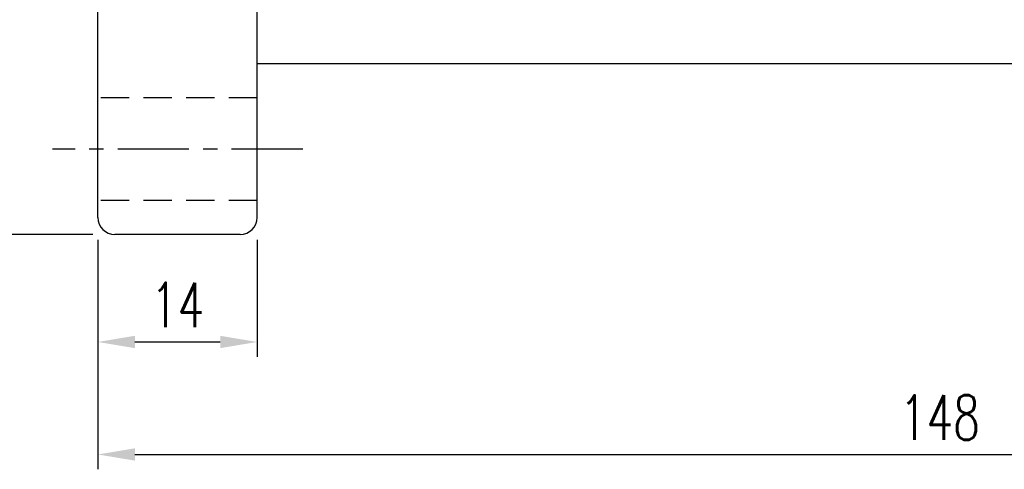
# Model space of a CAD drawing. Extents: x -262 to 1129, y 53 to 216.
# Tile 2 of 51: x 956 to 1042, y 82 to 122. Entities that reach past the tile are written whole.
import ezdxf

# ---------------------------------------------------------------- set-up
doc = ezdxf.new("R2010")
doc.units = 0
doc.header["$MEASUREMENT"] = 0
doc.header["$PDMODE"] = 1
doc.linetypes.add('CENTER', pattern=[2, 1.25, -0.25, 0.25, -0.25])
doc.linetypes.add('DASHED', pattern=[0.75, 0.5, -0.25])
doc.layers.get('DEFPOINTS').update_dxf_attribs({"linetype": 'CONTINUOUS'})
for name, color, linetype in [('CL', 1, 'CENTER'), ('DIM', 4, 'CONTINUOUS'), ('HID', 2, 'DASHED'), ('OUT', 3, 'CONTINUOUS')]:
    doc.layers.add(name, color=color, linetype=linetype)
doc.styles.add('CHN', font='SIMPLEX.shx', dxfattribs={"width": 0.7, "bigfont": 'CHINESET.shx'})
doc.styles.add('DIM-7', font='SIMPLEX.shx', dxfattribs={"width": 0.7, "bigfont": 'chineset.shx'})
doc.dimstyles.get("Standard").update_dxf_attribs({"dimscale": 1.2, "dimtxt": 4, "dimasz": 3, "dimexe": 1, "dimexo": 0.5, "dimgap": 1, "dimtad": 1, "dimdsep": 46, "dimtxsty": 'CHN', "dimcen": 0.09, "dimclrd": 256, "dimclre": 256, "dimclrt": 256, "dimadec": 0, "dimazin": 0, "dimtp": 1, "dimtm": 1, "dimtfac": 0.6, "dimtix": 1, "dimtmove": 2, "dimatfit": 3, "dimfxl": 1, "dimtvp": 0.85, "dimtolj": 1, "dimarcsym": 0})

# ---------------------------------------------------------------- blocks, each defined once
blk = doc.blocks.new('*D18')
at = {"layer": 'DEFPOINTS', "color": 0, "transparency": 16777216}
for p in [(962.809, 104.491), (976.809, 104.491), (976.809, 93.561)]:
    blk.add_point(p, dxfattribs=at)
at = {"layer": 'DIM', "color": 0, "lineweight": -2, "transparency": 16777216}
for p, q in [((962.809, 102.541), (962.809, 92.261)), ((976.809, 102.541), (976.809, 92.261)), ((966.059, 93.561), (973.559, 93.561))]:
    blk.add_line(p, q, dxfattribs=at)
at = {"layer": 'DIM', "color": 0, "transparency": 16777216}
for points in [[(966.059, 94.103), (966.059, 93.019), (962.809, 93.561)], [(973.559, 94.103), (973.559, 93.019), (976.809, 93.561)]]:
    blk.add_solid(points, dxfattribs=at)
at = {"layer": 'DIM', "color": 0, "transparency": 16777216, "insert": (969.809, 96.811), "char_height": 3.9, "attachment_point": 5, "style": 'DIM-7'}
blk.add_mtext('\\A1;14', dxfattribs=at)
blk = doc.blocks.new('*D19')
at = {"layer": 'DEFPOINTS', "color": 0, "transparency": 16777216}
for p in [(1110.809, 129.718), (962.809, 104.491), (1110.809, 83.684)]:
    blk.add_point(p, dxfattribs=at)
at = {"layer": 'DIM', "color": 0, "lineweight": -2, "transparency": 16777216}
for p, q in [((1110.809, 127.768), (1110.809, 82.384)), ((962.809, 102.541), (962.809, 82.384)), ((966.059, 83.684), (1107.559, 83.684))]:
    blk.add_line(p, q, dxfattribs=at)
at = {"layer": 'DIM', "color": 0, "transparency": 16777216}
for points in [[(966.059, 84.225), (966.059, 83.142), (962.809, 83.684)], [(1107.559, 84.225), (1107.559, 83.142), (1110.809, 83.684)]]:
    blk.add_solid(points, dxfattribs=at)
at = {"layer": 'DIM', "color": 0, "transparency": 16777216, "insert": (1036.809, 86.934), "char_height": 3.9, "attachment_point": 5, "style": 'DIM-7'}
blk.add_mtext('\\A1;148', dxfattribs=at)
blk = doc.blocks.new('*D20')
at = {"layer": 'DEFPOINTS', "color": 0, "transparency": 16777216}
for p in [(964.309, 195.991), (949.457, 102.991), (964.309, 102.991)]:
    blk.add_point(p, dxfattribs=at)
at = {"layer": 'DIM', "color": 0, "lineweight": -2, "transparency": 16777216}
for p, q in [((962.359, 195.991), (948.157, 195.991)), ((949.457, 192.741), (949.457, 106.241)), ((962.359, 102.991), (948.157, 102.991))]:
    blk.add_line(p, q, dxfattribs=at)
at = {"layer": 'DIM', "color": 0, "transparency": 16777216}
for points in [[(948.916, 192.741), (949.999, 192.741), (949.457, 195.991)], [(948.916, 106.241), (949.999, 106.241), (949.457, 102.991)]]:
    blk.add_solid(points, dxfattribs=at)
at = {"layer": 'DIM', "color": 0, "transparency": 16777216, "insert": (946.207, 149.491), "char_height": 3.9, "attachment_point": 5, "rotation": 90, "style": 'DIM-7'}
blk.add_mtext('\\A1;%%C93', dxfattribs=at)

msp = doc.modelspace()

# ---------------------------------------------------------------- linework, layer by layer
at = {"layer": 'CL', "color": 7, "ltscale": 5}
msp.add_line((980.809, 110.491), (958.809, 110.491), dxfattribs=at)
at = {"layer": 'HID', "color": 7, "ltscale": 5}
for p, q in [((976.809, 114.991), (962.809, 114.991)), ((976.809, 105.991), (962.809, 105.991))]:
    msp.add_line(p, q, dxfattribs=at)
at = {"layer": 'OUT', "color": 7, "ltscale": 5}
for p, q in [((962.809, 104.491), (962.809, 194.491)), ((976.809, 104.491), (976.809, 194.491)), ((1109.309, 117.991), (976.809, 117.991))]:
    msp.add_line(p, q, dxfattribs=at)
at = {"layer": 'OUT', "color": 7, "linetype": 'Continuous', "ltscale": 5}
msp.add_line((975.309, 102.991), (964.309, 102.991), dxfattribs=at)
at = {"layer": 'OUT', "color": 7, "ltscale": 5}
for centre, start, end in [((964.309, 104.491), 180, 270), ((975.309, 104.491), 270, 0)]:
    msp.add_arc(centre, 1.5, start, end, dxfattribs=at)

# ---------------------------------------------------------------- dimensions: what is measured, and where the dimension line sits
at = {"layer": 'DIM', "color": 7}
dim = msp.add_linear_dim(base=(949.457, 102.991), p1=(964.309, 195.991), p2=(964.309, 102.991), angle=90, text='%%C<>', dimstyle='Standard', override={"dimscale": 1.3, "dimtxt": 3, "dimasz": 2.5, "dimexo": 1.5, "dimtxsty": 'DIM-7', "dimclrd": 0, "dimclre": 0, "dimclrt": 0, "dimtvp": 0.971429}, dxfattribs=at)
dim.commit()
dim.dimension.update_dxf_attribs({"geometry": '*D20', "text_midpoint": (946.207, 149.491)})
for base, p2, picture, middle in [((1110.809, 83.684), (1110.809, 129.718), '*D19', (1036.809, 86.934)), ((976.809, 93.561), (976.809, 104.491), '*D18', (969.809, 96.811))]:
    dim = msp.add_linear_dim(base=base, p1=(962.809, 104.491), p2=p2, dimstyle='Standard', override={"dimscale": 1.3, "dimtxt": 3, "dimasz": 2.5, "dimexo": 1.5, "dimtxsty": 'DIM-7', "dimclrd": 0, "dimclre": 0, "dimclrt": 0, "dimtvp": 0.971429}, dxfattribs=at)
    dim.commit()
    dim.dimension.update_dxf_attribs({"geometry": picture, "text_midpoint": middle})

doc.saveas('drawing.dxf')
